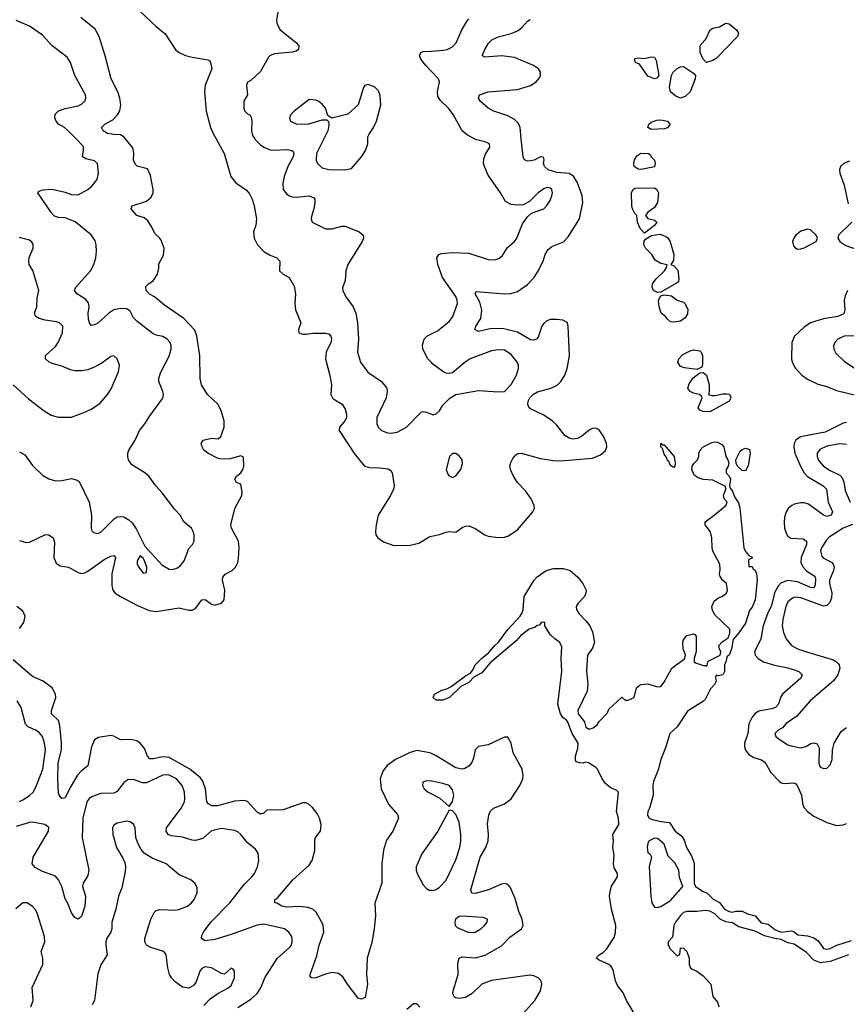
# Model space of a CAD drawing. Header units: inches. Extents: x 1839270 to 1929235, y 762242 to 910350.
# Tile 190 of 256: x 1887471 to 1892549, y 834687 to 840732. Entities that reach past the tile are written whole.
import ezdxf

# ---------------------------------------------------------------- set-up
doc = ezdxf.new("R2010")
doc.units = ezdxf.units.IN
doc.header["$MEASUREMENT"] = 0
for name, color, linetype in [('B8883', 7, 'Continuous'), ('B8884', 7, 'Continuous'), ('B8893', 7, 'Continuous'), ('B8894', 7, 'Continuous')]:
    doc.layers.add(name, color=color, linetype=linetype)

msp = doc.modelspace()

# ---------------------------------------------------------------- linework, layer by layer
at = {"layer": 'B8883', "color": 5}
for points, elevation in [([(1887470, 838078.7), (1887501.4, 838061.4), (1887550, 837994.9), (1887610, 837936.4), (1887650, 837912.2), (1887690, 837901.1), (1887730, 837902), (1887790, 837914.6), (1887824.5, 837904.5), (1887835.9, 837895.9), (1887897.6, 837770), (1887911.3, 837690), (1887909.2, 837609.2), (1887914.3, 837594.3), (1887923.7, 837583.7), (1887950, 837577.4), (1887970, 837584.9), (1888052, 837668), (1888070, 837679.1), (1888090, 837682.4), (1888110, 837679), (1888141.3, 837661.3), (1888162, 837642), (1888185.9, 837605.9), (1888239.6, 837499.6), (1888344.7, 837384.7), (1888390, 837357.6), (1888410, 837356), (1888436, 837364), (1888459.2, 837380.8), (1888481.3, 837410), (1888510, 837484.9), (1888532.3, 837510), (1888542.9, 837530), (1888542.4, 837570), (1888536.9, 837590), (1888525.6, 837610), (1888479.6, 837650), (1888456.2, 837690), (1888424.1, 837724.1), (1888346.9, 837826.9), (1888306.6, 837870), (1888263.7, 837930), (1888239.3, 837950), (1888159.8, 837999.8), (1888138.7, 838030), (1888134.7, 838050), (1888134.7, 838070), (1888142, 838090), (1888179.8, 838150), (1888207.1, 838210), (1888240.4, 838250), (1888266.2, 838293.8), (1888351.1, 838408.9), (1888354.3, 838430), (1888351.1, 838450), (1888325.1, 838510), (1888325.1, 838530), (1888335.8, 838564.2), (1888390, 838666), (1888401.3, 838710), (1888402.4, 838730), (1888395.1, 838750), (1888377.6, 838770), (1888350, 838787.8), (1888310, 838794.5), (1888290, 838804), (1888190, 838880.3), (1888170, 838902), (1888150, 838942.3), (1888130, 838957.3), (1888090, 838958.6), (1888050, 838949.8), (1888019, 838930), (1887950, 838869.8), (1887930, 838858), (1887910, 838855.1), (1887899.1, 838870), (1887892.5, 838892.5), (1887891.3, 838930), (1887897, 838970), (1887893.5, 838993.5), (1887875.8, 839015.8), (1887822, 839050), (1887808, 839070), (1887815.6, 839090), (1887905, 839190), (1887926.1, 839230), (1887938.8, 839270), (1887943.4, 839310), (1887941.5, 839350), (1887934.8, 839374.8), (1887910.3, 839410.3), (1887810.6, 839490.6), (1887750, 839514.9), (1887710, 839518.1), (1887685.2, 839525.2), (1887665.9, 839545.9), (1887583, 839670), (1887590, 839679.3), (1887610, 839687.2), (1887670, 839691), (1887750, 839673), (1887790, 839658.5), (1887830, 839657.8), (1887890, 839690.2), (1887913.5, 839710), (1887946, 839750), (1887954.8, 839790), (1887947.8, 839850), (1887930, 839866.3), (1887877.8, 839877.8), (1887856.2, 839890), (1887862.4, 839930), (1887862.7, 839950), (1887857.9, 839957.9), (1887817, 840000)], 540), ([(1887470, 837534), (1887510, 837521.8), (1887530, 837524.1), (1887630, 837571.7), (1887650.7, 837570), (1887677.1, 837550), (1887685.1, 837525.1), (1887679.5, 837430), (1887695.6, 837395.6), (1887718.9, 837378.9), (1887770, 837370.2), (1887830, 837338.5), (1887850, 837332.6), (1887870, 837336.2), (1887890, 837345.8), (1887990, 837418), (1888030, 837438.5), (1888050, 837442.6), (1888059.6, 837430), (1888037.2, 837330), (1888037.2, 837257.2), (1888042.2, 837230), (1888058.2, 837210), (1888090.2, 837190), (1888190, 837136.8), (1888265.4, 837105.4), (1888310, 837099.1), (1888450, 837121.7), (1888510, 837106.5), (1888530, 837106), (1888550, 837116.5), (1888590, 837169.1), (1888610, 837172.8), (1888650, 837142.7), (1888670, 837137.4), (1888710.9, 837149.1), (1888727, 837170), (1888732.1, 837230), (1888716.1, 837290), (1888718, 837310), (1888733, 837327), (1888776.3, 837350), (1888796.9, 837370), (1888810, 837398.8), (1888815.6, 837424.4), (1888819.8, 837490), (1888814.4, 837530), (1888771.2, 837610), (1888767.1, 837630), (1888792.4, 837730), (1888835.1, 837810), (1888838, 837830), (1888830, 837881.2), (1888802, 837890), (1888792.7, 837910), (1888803.7, 837930), (1888829.7, 837950.3), (1888841.6, 837970), (1888847.6, 837990), (1888846.3, 838046.3), (1888830, 838053.6), (1888763.6, 838036.4), (1888710, 838033.8), (1888690, 838038.8), (1888626.3, 838070), (1888602.6, 838090), (1888591.2, 838110), (1888585.1, 838130), (1888598, 838150), (1888650, 838162.7), (1888690, 838158.4), (1888706.2, 838173.8), (1888727.1, 838230), (1888727.8, 838270), (1888709.5, 838330), (1888689.6, 838369.6), (1888624.2, 838430), (1888588.2, 838490), (1888579.7, 838530), (1888578.4, 838670), (1888559.5, 838790), (1888546.5, 838826.5), (1888478.5, 838898.5), (1888359.8, 838979.8), (1888299.8, 839030), (1888267.7, 839047.7), (1888248.3, 839070), (1888246.6, 839093.4), (1888262, 839110), (1888290.4, 839129.6), (1888317.8, 839170), (1888326.2, 839206.2), (1888326, 839234), (1888354, 839286), (1888357.4, 839330), (1888339.3, 839379.3), (1888330, 839393.6), (1888300.4, 839420.4), (1888281.5, 839461.5), (1888257.6, 839497.6), (1888235.1, 839515.1), (1888190, 839529.4), (1888155.3, 839570), (1888162, 839590), (1888250, 839617.1), (1888278.4, 839641.6), (1888289.8, 839670), (1888291, 839690), (1888274.9, 839774.9), (1888255.6, 839815.6), (1888192.2, 839832.2), (1888182.2, 839842.2), (1888170.9, 839870), (1888172.3, 839912.3), (1888165.5, 839945.5), (1888121.1, 840000)], 520), ([(1888677.4, 840000), (1888727.7, 839910), (1888768.1, 839770), (1888797.8, 839730), (1888864.7, 839684.7), (1888882.4, 839662.4), (1888898.8, 839630), (1888912.1, 839590), (1888924.8, 839510), (1888920.6, 839470), (1888908.2, 839430), (1888911.2, 839390), (1888932.2, 839350), (1888970, 839309.1), (1889010, 839286), (1889050.3, 839270), (1889068.9, 839250), (1889067.6, 839190), (1889090, 839170.3), (1889126.8, 839150), (1889156.5, 839096.5), (1889166.2, 839050), (1889162, 838990), (1889165.2, 838950), (1889197.1, 838870), (1889184, 838830), (1889186.5, 838810), (1889210, 838802.2), (1889230, 838801.6), (1889272.1, 838807.9), (1889350, 838807.6), (1889370, 838803.6), (1889382.8, 838790), (1889385.5, 838770), (1889381.5, 838750), (1889354.2, 838690), (1889349.1, 838650), (1889378.4, 838538.4), (1889385.7, 838490), (1889383.1, 838430), (1889392.7, 838410), (1889401.8, 838401.8), (1889451.4, 838371.4), (1889470, 838340.4), (1889478.6, 838310), (1889478, 838290), (1889470, 838271.3), (1889434.6, 838230), (1889432.6, 838210), (1889527, 838067), (1889590, 837991.5), (1889621.7, 837981.7), (1889680.5, 837980.5), (1889733.7, 837973.7), (1889750, 837964.4), (1889759, 837950), (1889771.8, 837870), (1889767.2, 837850), (1889748.1, 837810), (1889673.4, 837690), (1889660.2, 837630), (1889656.9, 837590), (1889659.6, 837570), (1889670.3, 837550), (1889706.2, 837526.2), (1889770, 837503.8), (1889870, 837505.5), (1889922, 837518), (1889990, 837558.6), (1890000, 837560.7)], 520), ([(1888915.3, 840000), (1888917.1, 839997.1), (1888950, 839964.9), (1888970, 839949), (1889010, 839933), (1889030.2, 839930.2), (1889114.9, 839934.9), (1889142, 839930), (1889150, 839923), (1889154.5, 839910), (1889150.1, 839890), (1889117.5, 839830), (1889095.9, 839770), (1889087, 839727), (1889089.3, 839690), (1889110, 839664), (1889130, 839649.2), (1889144.8, 839644.8), (1889170, 839643), (1889250, 839650.2), (1889278.2, 839638.2), (1889284.9, 839630), (1889284.9, 839610), (1889278.9, 839570), (1889263.4, 839523.4), (1889261.6, 839510), (1889268, 839490), (1889350, 839447.4), (1889390, 839447.9), (1889450, 839463.6), (1889470, 839464.6), (1889556, 839430), (1889580.7, 839410), (1889583, 839390), (1889574.4, 839370), (1889486.4, 839230), (1889474.9, 839190), (1889470.7, 839130), (1889454.8, 839085.2), (1889456.3, 839070), (1889473.7, 839030), (1889519.6, 838970), (1889535.9, 838930), (1889546.8, 838870), (1889552.7, 838770), (1889545.2, 838690), (1889564.9, 838630), (1889610, 838567.4), (1889693, 838510), (1889726.4, 838470), (1889728.5, 838450), (1889721.3, 838410), (1889665.5, 838290), (1889665.2, 838250), (1889673.7, 838230), (1889693, 838210), (1889730, 838195.2), (1889750, 838192.7), (1889790, 838198.9), (1889847, 838230), (1889938, 838322), (1889950, 838326), (1889970, 838322.8), (1890000, 838310.8)], 540), ([(1889338.4, 840000), (1889294, 839910), (1889291.8, 839870), (1889300.6, 839850), (1889330, 839823.2), (1889370, 839812.1), (1889469.8, 839810.2), (1889510, 839818.7), (1889571.1, 839890), (1889596.3, 839930), (1889609.6, 839970), (1889609.9, 840000)], 560), ([(1887430, 838490.3), (1887524.1, 838404.1), (1887621.6, 838330), (1887664.3, 838304.3), (1887707.6, 838292.4), (1887790, 838292.7), (1887875.9, 838324.1), (1887910, 838340.5), (1887963.6, 838376.4), (1888011.1, 838430), (1888033.5, 838466.5), (1888077.3, 838570), (1888083, 838610), (1888070, 838649), (1888050, 838669.3), (1888030, 838664.5), (1887975.8, 838624.2), (1887924.3, 838595.7), (1887890, 838582.8), (1887850, 838575.7), (1887810, 838575.4), (1887782, 838582), (1887730, 838604), (1887670, 838620.3), (1887651.5, 838630), (1887629.7, 838650), (1887629.7, 838670), (1887690, 838724.7), (1887707.6, 838750), (1887734, 838810), (1887735.1, 838850), (1887714.5, 838870), (1887696.8, 838876.8), (1887626.3, 838886.3), (1887590, 838896.8), (1887569.6, 838910), (1887563.5, 838923.5), (1887561.7, 838930), (1887576.1, 838970), (1887578, 839022), (1887588.8, 839070), (1887552.2, 839192.2), (1887529.8, 839230), (1887526, 839250), (1887528.7, 839271.3), (1887553.5, 839330), (1887553.2, 839353.2), (1887545.6, 839365.6), (1887530, 839377.6), (1887470, 839394.3)], 560), ([(1890000, 838627), (1889977.4, 838650), (1889947.9, 838710), (1889946.1, 838733.9), (1889956, 838770), (1889971.6, 838790), (1890000, 838803.8)], 540), ([(1887470, 836993.1), (1887496.4, 837030), (1887503.5, 837070), (1887490, 837100.9), (1887452.7, 837130)], 520), ([(1890000, 836225.8), (1889990, 836230.5), (1889910, 836244.4), (1889870, 836232.7), (1889780.3, 836190), (1889727.9, 836152.1), (1889701.1, 836118.9), (1889685.8, 836070), (1889690.8, 836010), (1889735.7, 835915.7), (1889792, 835852), (1889797.3, 835830), (1889763.6, 835750), (1889724.9, 835695.1), (1889706.1, 835633.9), (1889696.1, 835550), (1889694.7, 835430), (1889652.8, 835307.2), (1889657.3, 835230), (1889648.6, 835150), (1889633.7, 835066.3), (1889606.4, 834970), (1889600.7, 834870), (1889607.7, 834810), (1889592.7, 834727.3), (1889570, 834717.2), (1889550, 834725.2), (1889485.1, 834810), (1889455.8, 834855.8), (1889430, 834875.8), (1889390, 834882), (1889350, 834872.4), (1889289.6, 834849.6), (1889267, 834847), (1889254.6, 834854.6), (1889255.1, 834870), (1889295.9, 834984.1), (1889310.8, 835050), (1889339.8, 835130), (1889334.4, 835174.4), (1889292.5, 835252.5), (1889271.3, 835271.3), (1889241.5, 835281.5), (1889190, 835286.6), (1889110, 835282.6), (1889080.9, 835290), (1889050, 835307.8), (1889038, 835310), (1889039, 835330), (1889057.4, 835342.6), (1889149.2, 835450.8), (1889250, 835540.2), (1889267.7, 835570), (1889283.4, 835630), (1889283.2, 835696.8), (1889288.7, 835711.3), (1889319.3, 835750), (1889322.5, 835790), (1889312, 835830), (1889297.5, 835857.5), (1889270, 835895.6), (1889250, 835913.3), (1889230, 835923), (1889210, 835923.5), (1889090, 835880.9), (1888990, 835878.3), (1888970, 835859.5), (1888950, 835854), (1888930, 835865.8), (1888870, 835930.8), (1888850, 835938.7), (1888790, 835934.6), (1888685.3, 835905.3), (1888650, 835904.7), (1888630, 835917), (1888621.3, 835930), (1888612.7, 836010), (1888596.5, 836056.5), (1888578.8, 836078.8), (1888515.3, 836130), (1888390, 836202.5), (1888350, 836206.5), (1888290, 836193.3), (1888270, 836194.8), (1888255.6, 836210), (1888237.5, 836257.5), (1888210, 836289.6), (1888190, 836305.1), (1888153.1, 836313.1), (1888090, 836309.8), (1888050, 836332.8), (1888030, 836337.8), (1887954.3, 836325.7), (1887929.5, 836310.5), (1887911.7, 836268.3), (1887889.2, 836150.8), (1887850, 836120.3), (1887826.6, 836093.4), (1887781.4, 836018.6), (1887750, 835954), (1887730, 835949.6), (1887713.6, 835970), (1887710, 835982), (1887704.3, 836070), (1887707.9, 836170), (1887727.5, 836250), (1887728.3, 836290), (1887718.1, 836398.1), (1887710, 836429.6), (1887666.6, 836470), (1887665.5, 836490), (1887692.3, 836570), (1887691.1, 836590), (1887671.2, 836630), (1887615.8, 836670), (1887550, 836698.5), (1887430, 836801.4)], 520), ([(1887470, 835932.6), (1887490, 835942.4), (1887531.2, 835968.8), (1887552.8, 835990), (1887570, 836020.3), (1887612.5, 836130), (1887629.9, 836249.9), (1887623.4, 836290), (1887610.4, 836330.4), (1887590, 836355.1), (1887568, 836370), (1887523, 836390), (1887505.8, 836405.8), (1887480.3, 836510), (1887455.1, 836550)], 540), ([(1888810, 834666.9), (1888890, 834717.5), (1888930, 834752.7), (1888952.6, 834787.4), (1888976.2, 834850), (1889051.8, 834968.2), (1889130, 835037.4), (1889140.4, 835050), (1889145.8, 835070), (1889145.6, 835090), (1889139.3, 835110), (1889125.1, 835130), (1889098, 835150), (1888970, 835177.8), (1888930, 835172.9), (1888770, 835114.4), (1888670, 835083.7), (1888610, 835076.3), (1888587.3, 835090), (1888589.6, 835110), (1888599.7, 835130), (1888645.8, 835190), (1888762.4, 835310), (1888850, 835422.6), (1888897.4, 835470), (1888912.8, 835490), (1888931.3, 835530), (1888940.5, 835570), (1888935.1, 835615.1), (1888918.9, 835638.9), (1888870, 835677.6), (1888829.8, 835730), (1888810, 835746), (1888790, 835754.5), (1888710, 835766.8), (1888650, 835752.7), (1888595.3, 835704.7), (1888550, 835692.9), (1888530, 835694.8), (1888470, 835713.7), (1888402, 835722), (1888383.5, 835730), (1888370.8, 835750), (1888373.5, 835770), (1888462.6, 835890), (1888483.2, 835930), (1888486, 835950), (1888483.2, 835990), (1888469.9, 836030), (1888433.6, 836070), (1888390, 836092.8), (1888370, 836096), (1888350, 836092.8), (1888250, 836046.1), (1888226.2, 836046.2), (1888170, 836067.4), (1888134.3, 836065.7), (1888111.2, 836048.8), (1888070, 835992.8), (1888050, 835982.3), (1887970, 835980.3), (1887917.3, 835962.7), (1887898.3, 835950), (1887883.2, 835930), (1887858.6, 835830), (1887853.7, 835710), (1887895.8, 835510), (1887890, 835478), (1887860.3, 835430), (1887857, 835410), (1887874.3, 835350), (1887870.2, 835289.8), (1887850, 835225.2), (1887830, 835209.5), (1887810, 835219.3), (1887790, 835249.2), (1887766.2, 835306.2), (1887750, 835333.2), (1887729.7, 835409.7), (1887710, 835451.8), (1887690, 835473.6), (1887610, 835502.6), (1887566, 835526), (1887548.2, 835548.2), (1887552.6, 835590), (1887647.1, 835750), (1887650, 835771.8), (1887625.2, 835790), (1887550, 835804), (1887530, 835802.4), (1887450, 835779.3)], 540), ([(1890000, 836057.5), (1889970, 836058.7), (1889947.7, 836050), (1889944.9, 836030), (1889954.8, 836010), (1889981, 835990), (1890000, 835979.9)], 540), ([(1888601.1, 834678.9), (1888640.2, 834719.8), (1888687.3, 834752.7), (1888750, 834784.9), (1888770, 834802.4), (1888789.6, 834850), (1888789.5, 834889.5), (1888782, 834902), (1888770, 834909.2), (1888728.5, 834871.5), (1888710, 834874.8), (1888650, 834910.8), (1888610, 834917.1), (1888590, 834907.3), (1888577.5, 834890), (1888554.6, 834825.4), (1888538.7, 834801.3), (1888510, 834786.2), (1888470, 834792.3), (1888425.1, 834825.1), (1888402.8, 834850), (1888391.7, 834870), (1888380.2, 834910), (1888370.5, 834990), (1888361.8, 835001.8), (1888350, 835013.2), (1888276.2, 835036.2), (1888249.8, 835049.8), (1888239.7, 835070), (1888240.4, 835090), (1888275.8, 835210), (1888297, 835250), (1888310, 835261.6), (1888330, 835268.5), (1888430, 835264.9), (1888454, 835270), (1888502.7, 835290), (1888526.6, 835310), (1888542, 835330), (1888560.9, 835370), (1888561.2, 835401.2), (1888549.3, 835429.3), (1888522, 835450), (1888450, 835482), (1888370, 835549.6), (1888283.8, 835583.8), (1888235.2, 835615.2), (1888216.9, 835636.9), (1888195.8, 835675.8), (1888184.8, 835710), (1888180.4, 835770), (1888170, 835793.6), (1888150, 835806.3), (1888130, 835810.9), (1888070, 835799.7), (1888050, 835786.6), (1888041.1, 835770), (1888043.6, 835730), (1888065.2, 835650), (1888104.7, 835584.7), (1888116.7, 835556.7), (1888120.3, 835530), (1888117.8, 835502.2), (1888098.2, 835401.8), (1888077.7, 835350), (1888061.1, 835270), (1888036.2, 835190), (1888036.2, 835150), (1888031.3, 835130), (1888007.1, 835092.9), (1888001, 835070), (1887999.3, 835050), (1888007.6, 834990), (1887970, 834929.6), (1887950, 834872.7), (1887930.2, 834710), (1887916.5, 834683.5)], 560), ([(1890000, 835693.9), (1889941.5, 835610), (1889907, 835530), (1889906, 835510), (1889911.8, 835490), (1889950, 835419.3), (1889970, 835397.1), (1889987.4, 835387.4), (1890000, 835386.6)], 540), ([(1887539.6, 834670), (1887553.6, 834710), (1887548.4, 834790), (1887612.8, 834930), (1887612.8, 834970), (1887602.7, 835010), (1887626, 835070), (1887622.7, 835102.7), (1887580, 835240), (1887570, 835263.7), (1887550, 835286.6), (1887517.2, 835310), (1887490, 835309.6), (1887447.4, 835272.6)], 560), ([(1889930, 834668.7), (1889910, 834688.7), (1889890, 834688.7), (1889850, 834655.3)], 540)]:
    msp.add_lwpolyline(points, dxfattribs=dict(at, elevation=elevation))
at = {"layer": 'B8883', "color": 5, "elevation": 540}
msp.add_lwpolyline([(1888210, 837441.2), (1888193.4, 837410), (1888193.4, 837390), (1888202, 837370), (1888230, 837334.8), (1888250, 837338), (1888251.1, 837370), (1888236.9, 837410), (1888230, 837425.2)], close=True, dxfattribs=at)
at = {"layer": 'B8884', "color": 5}
for points, elevation in [([(1888207.5, 840787.5), (1888308.8, 840690), (1888365.1, 840645.1), (1888430, 840546), (1888450, 840530.3), (1888490, 840513.1), (1888530, 840502), (1888626, 840486), (1888638.8, 840478.8), (1888644, 840470), (1888651.6, 840430), (1888610.2, 840330), (1888605.2, 840290), (1888616.5, 840170), (1888643.9, 840070), (1888660.7, 840030), (1888677.4, 840000)], 520), ([(1889058.6, 840790), (1889048.5, 840730), (1889050, 840708), (1889070.2, 840670), (1889172.4, 840590), (1889185.5, 840570), (1889184.6, 840550), (1889170, 840538.7), (1889146.6, 840533.4), (1889036.8, 840523.2), (1889010, 840512.4), (1888998.4, 840501.6), (1888950, 840414), (1888890, 840359), (1888870, 840348), (1888864, 840330), (1888870.4, 840270), (1888847.8, 840232.2), (1888847, 840187), (1888854, 840170), (1888870, 840154), (1888886.4, 840146.4), (1888893.2, 840133.2), (1888898, 840110), (1888894.7, 840050), (1888901.8, 840021.8), (1888915.3, 840000)], 540), ([(1887817, 840000), (1887768.6, 840050), (1887745.7, 840070), (1887710, 840091.6), (1887695, 840110), (1887687.2, 840130), (1887688.5, 840151.5), (1887710, 840171.9), (1887750, 840187.8), (1887830, 840204.2), (1887850, 840212.7), (1887870, 840231), (1887877.6, 840250), (1887875.1, 840270), (1887808.9, 840388.9), (1887783.1, 840470), (1887762.6, 840502.6), (1887670, 840572), (1887610, 840637.6), (1887530, 840691.6), (1887450, 840728.2)], 540), ([(1888121.1, 840000), (1888110, 840013.6), (1888090, 840026), (1888050, 840026.8), (1888010, 840034.4), (1887982.7, 840050), (1887974, 840070), (1887981.4, 840078.6), (1887993.6, 840090), (1888042.5, 840117.5), (1888072.4, 840147.6), (1888086.8, 840173.2), (1888091.7, 840210), (1888085.9, 840250), (1888073.6, 840290), (1888031.9, 840370), (1887996.2, 840510), (1887959.5, 840630), (1887933.6, 840673.6), (1887845.6, 840745.6)], 520), ([(1890000, 840414.7), (1889965.6, 840450), (1889935.4, 840490), (1889927.8, 840510), (1889935.1, 840530), (1889950, 840536.5), (1890000, 840539.8)], 540), ([(1889609.9, 840000), (1889610, 840012), (1889617.2, 840030), (1889645.2, 840070), (1889662.7, 840110), (1889689.2, 840210), (1889685.2, 840265.2), (1889674.8, 840294.8), (1889650, 840319), (1889610, 840334), (1889591.1, 840328.9), (1889583.5, 840316.5), (1889551.3, 840210), (1889487.3, 840152.7), (1889388.4, 840128.4), (1889364.7, 840144.7), (1889349.2, 840190), (1889330, 840213.2), (1889309.5, 840229.5), (1889290, 840237.2), (1889250, 840242.7), (1889157.1, 840170), (1889137.1, 840150), (1889128.5, 840130), (1889134, 840110), (1889174, 840090), (1889247.3, 840092.7), (1889330, 840117.3), (1889356.9, 840116.9), (1889367.1, 840107.1), (1889370.8, 840090.8), (1889368.5, 840070), (1889363.1, 840050), (1889338.4, 840000)], 560)]:
    msp.add_lwpolyline(points, dxfattribs=dict(at, elevation=elevation))
at = {"layer": 'B8893', "color": 5}
for points, elevation in [([(1890000, 838803.8), (1890037.9, 838822.1), (1890110, 838879), (1890131.7, 838910), (1890159.9, 838990), (1890158.9, 839010), (1890150, 839033.3), (1890069.3, 839150), (1890039.1, 839230), (1890033.6, 839270), (1890046.6, 839290), (1890062.8, 839297.2), (1890130, 839303.1), (1890230, 839298), (1890350, 839260.2), (1890390, 839257.7), (1890414.8, 839265.2), (1890436.4, 839283.6), (1890467.5, 839332.5), (1890510.9, 839370), (1890525.3, 839390), (1890560.7, 839479.3), (1890590, 839522), (1890615.6, 839544.4), (1890690, 839570.5), (1890710, 839590.6), (1890730, 839622.8), (1890739.7, 839650), (1890743.6, 839670), (1890739.5, 839690), (1890730, 839698.4), (1890710, 839701.6), (1890690, 839694.7), (1890657.1, 839670), (1890603.1, 839616.9), (1890563.7, 839596.3), (1890526.4, 839593.6), (1890490, 839597.6), (1890456, 839616), (1890424.8, 839670), (1890350, 839776.9), (1890325.6, 839830), (1890320.9, 839850), (1890322, 839878), (1890333.1, 839906.9), (1890359.3, 839950), (1890357.2, 839970), (1890330, 839982.7), (1890270, 839997.4), (1890265.1, 840000)], 540), ([(1890000, 837560.7), (1890050, 837571.3), (1890090, 837585.8), (1890110, 837588.9), (1890150, 837584.9), (1890190, 837614), (1890210, 837622.6), (1890230, 837623.6), (1890270, 837608), (1890328.4, 837570), (1890350, 837562), (1890413.5, 837553.5), (1890450, 837554.4), (1890470, 837560.2), (1890530, 837600.2), (1890623.5, 837710), (1890633.3, 837730), (1890631.8, 837750), (1890612.8, 837790), (1890579, 837839), (1890530, 837891.5), (1890505.1, 837930), (1890486.3, 837970), (1890482.9, 837990), (1890487.3, 838012.7), (1890501.2, 838038.8), (1890519.5, 838060.5), (1890531.9, 838068.1), (1890552, 838070), (1890670, 838038.8), (1890750, 838024.9), (1890796.2, 838023.8), (1890990, 838039.2), (1891039.3, 838060.7), (1891070, 838088), (1891078, 838110), (1891076.9, 838130), (1891059.8, 838170), (1891030, 838214.7), (1891010, 838223.5), (1890990, 838222), (1890970, 838212.6), (1890924.8, 838175.2), (1890898.7, 838161.3), (1890870, 838156.8), (1890850, 838160.2), (1890819.8, 838179.8), (1890770, 838243.5), (1890742.2, 838270), (1890690, 838305), (1890610, 838342.2), (1890600.4, 838350), (1890591.7, 838370), (1890595.7, 838390), (1890606, 838410), (1890627.7, 838432.3), (1890652.6, 838447.4), (1890733.6, 838470), (1890772, 838488), (1890795.3, 838510), (1890819.3, 838550), (1890834.6, 838590), (1890847.7, 838667.7), (1890839.7, 838850), (1890833.5, 838873.5), (1890807.2, 838887.2), (1890771.5, 838891.5), (1890730, 838891.3), (1890710, 838883.5), (1890690, 838867.3), (1890679, 838850), (1890656.6, 838783.4), (1890648, 838772), (1890630, 838763.5), (1890610, 838766.3), (1890530, 838813.7), (1890445.5, 838834.5), (1890370, 838837.1), (1890290, 838816.9), (1890266.9, 838830), (1890273, 838850), (1890303.3, 838896.7), (1890310.6, 838949.4), (1890297, 838997), (1890269.8, 839050), (1890276, 839064), (1890450, 839048.5), (1890488.5, 839051.5), (1890530, 839063.5), (1890590, 839106.7), (1890630.9, 839150), (1890654.4, 839185.6), (1890686, 839250), (1890698.7, 839290), (1890718.1, 839321.9), (1890740.6, 839339.4), (1890810.9, 839369.1), (1890841, 839399), (1890910.5, 839509.5), (1890929.7, 839610), (1890927.4, 839650), (1890921.2, 839670), (1890895, 839735), (1890872.4, 839772.4), (1890847.3, 839787.3), (1890770, 839794.5), (1890718.2, 839810), (1890695.3, 839830), (1890689.5, 839850.5), (1890692.1, 839872.1), (1890688.7, 839888.7), (1890670, 839889.2), (1890631, 839870), (1890610, 839865.4), (1890590, 839864.2), (1890571.3, 839871.3), (1890564, 839890), (1890552.6, 840000)], 520), ([(1892570, 839864.4), (1892534.8, 839850), (1892513.4, 839830), (1892508, 839810), (1892510.4, 839790), (1892535.5, 839715.5), (1892561, 839601)], 520), ([(1892582.6, 839490), (1892500.5, 839410), (1892496.3, 839390), (1892510.6, 839370), (1892545.8, 839345.8), (1892644.9, 839310)], 520), ([(1892557, 839070), (1892542.3, 839037.7), (1892535.8, 839010), (1892540.7, 838950), (1892533.8, 838926.2), (1892496.3, 838910), (1892410, 838896.1), (1892329.6, 838870.4), (1892290, 838844.8), (1892231.3, 838790), (1892215.2, 838750), (1892212.3, 838650), (1892216.1, 838630), (1892235.6, 838595.6), (1892276, 838550), (1892310, 838524.7), (1892374.1, 838494.1), (1892430, 838479.8), (1892490, 838456.3), (1892607.6, 838427.6)], 520), ([(1892610, 838791.7), (1892536, 838790), (1892497.1, 838770), (1892478.4, 838750), (1892470.4, 838730), (1892472.4, 838710), (1892484.4, 838684.4), (1892535.9, 838635.9), (1892694.6, 838530)], 540), ([(1890000, 838310.8), (1890010, 838306.8), (1890030, 838311.3), (1890049.3, 838330.7), (1890070, 838364.7), (1890112.5, 838407.5), (1890149.4, 838430.6), (1890290, 838456.3), (1890410, 838447.6), (1890450, 838450.3), (1890490, 838492), (1890523.5, 838550), (1890536, 838590), (1890535.1, 838610), (1890527.3, 838630), (1890490, 838676.8), (1890450, 838702.5), (1890410, 838705), (1890370, 838698), (1890239.1, 838650), (1890208.2, 838630), (1890130, 838564), (1890110, 838559.3), (1890090, 838560.9), (1890070, 838571.6), (1890010, 838616.8), (1890000, 838627)], 540), ([(1892550, 838258), (1892530, 838255.5), (1892419.6, 838200.4), (1892267.9, 838170), (1892239, 838150), (1892229, 838130), (1892226, 838110), (1892233.4, 838070), (1892267.8, 837990), (1892290.7, 837950), (1892310, 837926.7), (1892407.2, 837870), (1892428.6, 837850), (1892438.6, 837770), (1892464.4, 837710), (1892455.6, 837690), (1892430, 837682.2), (1892410, 837689.2), (1892317.5, 837757.5), (1892290, 837765.4), (1892270, 837765.8), (1892230, 837757.8), (1892213.7, 837750), (1892191.9, 837730), (1892179.9, 837710), (1892170, 837678), (1892167.3, 837647.3), (1892169.7, 837610), (1892179.2, 837579.2), (1892190, 837560.1), (1892208.1, 837548.1), (1892284.1, 837544.1), (1892304.4, 837530), (1892305.4, 837510), (1892271.1, 837430), (1892270, 837398), (1892284.4, 837370), (1892306.3, 837346.3), (1892356, 837316), (1892359.9, 837299.9), (1892358.8, 837261.2), (1892350, 837243.9), (1892330, 837245.4), (1892250, 837280.1), (1892190, 837287.8), (1892150, 837273.8), (1892130, 837253.3), (1892110, 837217.9), (1892086.9, 837130), (1892067.2, 837090), (1892037.9, 837010), (1892024.1, 836930), (1891984.5, 836850), (1891989.2, 836830), (1892007.6, 836810), (1892041.3, 836790), (1892107.9, 836767.9), (1892190, 836753.3), (1892222.7, 836742.7), (1892257.6, 836730), (1892278, 836710), (1892270.2, 836690), (1892158.2, 836590), (1892145.7, 836570), (1892131.8, 836530), (1892113.4, 836510), (1892090, 836500.7), (1892012.6, 836487.4), (1891990, 836471.4), (1891971.6, 836450), (1891950.5, 836409.5), (1891944.6, 836350), (1891924.8, 836290), (1891923.1, 836270), (1891930, 836246.8), (1891950, 836220.5), (1891982.2, 836202.2), (1892028.1, 836188.1), (1892050, 836171.4), (1892086.4, 836110), (1892136.1, 836056.1), (1892150, 836047.2), (1892170, 836042.3), (1892227.1, 836047.1), (1892239.3, 836039.3), (1892250, 836025.3), (1892273.8, 835970), (1892282.8, 835910), (1892292.6, 835890), (1892310.2, 835870), (1892350, 835841.9), (1892430, 835801.9), (1892490, 835784.4), (1892530, 835788.4), (1892550, 835797)], 520), ([(1891248.7, 834628.7), (1891199.3, 834710), (1891177.5, 834757.5), (1891142.6, 834802.6), (1891132.1, 834830), (1891118, 834898), (1891102, 834922), (1891090.7, 834930.7), (1891030, 834957.2), (1891012.6, 834970), (1891031.1, 834990), (1891055.7, 835004.3), (1891075.6, 835024.4), (1891123.5, 835096.5), (1891131.7, 835128.3), (1891133.3, 835170), (1891106.5, 835270), (1891094, 835350), (1891099.8, 835390), (1891107.7, 835412.3), (1891144.5, 835470), (1891142.9, 835490), (1891124, 835524), (1891118.5, 835550), (1891123.3, 835603.3), (1891115.6, 835650), (1891118.4, 835690), (1891114, 835730), (1891152, 835790), (1891149.5, 835829.5), (1891136.9, 835870), (1891149.3, 835989.3), (1891139.5, 835999.5), (1891097.7, 836017.7), (1891070, 836042.7), (1891049.3, 836070), (1891021.2, 836130), (1891010, 836141.2), (1890966, 836170), (1890946.8, 836173.2), (1890932, 836168), (1890910, 836168.7), (1890890, 836175.3), (1890885.6, 836185.6), (1890885.6, 836210), (1890900.1, 836259.9), (1890901.8, 836290), (1890864.3, 836350), (1890838.5, 836418.5), (1890830, 836431.2), (1890807.6, 836447.6), (1890793, 836470), (1890778, 836530), (1890801.7, 836730), (1890798.4, 836810), (1890802, 836882), (1890790, 836908.7), (1890758, 836930), (1890730, 836958), (1890698, 837010), (1890698, 837030), (1890690, 837033.2), (1890674, 837030), (1890664.5, 837015.5), (1890650, 837011.8), (1890638.3, 837001.7), (1890600.5, 836990), (1890550, 836950.8), (1890521.3, 836918.7), (1890359.2, 836780.8), (1890310, 836722.5), (1890263, 836697), (1890230, 836662.6), (1890181.1, 836638.9), (1890112.2, 836570), (1890070, 836553.1), (1890030, 836554), (1890012, 836570), (1890019.6, 836590), (1890064.7, 836615.3), (1890095.9, 836624.1), (1890122.2, 836637.8), (1890210, 836704.2), (1890240.5, 836719.5), (1890257.6, 836742.4), (1890270, 836770.2), (1890308.9, 836810), (1890353.7, 836846.3), (1890389.4, 836890.6), (1890411.7, 836910), (1890470, 836987.9), (1890544.7, 837070), (1890558, 837090), (1890563.7, 837110), (1890569.6, 837190), (1890631.5, 837290), (1890650, 837311.6), (1890705.6, 837350), (1890750, 837362.2), (1890810, 837361.8), (1890852.4, 837350), (1890899.7, 837310), (1890931.1, 837270), (1890951, 837230), (1890949.1, 837210), (1890940.7, 837190), (1890902, 837150), (1890890.2, 837130), (1890891.5, 837110), (1890906.7, 837086.7), (1890950, 837041.7), (1890973.7, 837010), (1890990, 836972.7), (1891001.4, 836910), (1890990, 836873.5), (1890959.5, 836830), (1890953.3, 836733.3), (1890962.3, 836650), (1890956.9, 836610), (1890899.7, 836490), (1890902, 836470), (1890941.4, 836421.4), (1890950, 836388.2), (1890970, 836376.3), (1890995.1, 836384.9), (1891018, 836402), (1891030, 836422), (1891083.1, 836476.9), (1891090, 836498), (1891170, 836572), (1891190, 836554), (1891210, 836554), (1891246, 836570), (1891261.2, 836630), (1891276.6, 836643.4), (1891290, 836650.7), (1891330, 836653.4), (1891390, 836636.3), (1891410, 836637.3), (1891430, 836664), (1891478, 836750), (1891557.2, 836810), (1891562, 836830), (1891547.6, 836870), (1891545.6, 836910), (1891550, 836924.7), (1891570, 836951), (1891610, 836961), (1891618, 836958), (1891626, 836946), (1891627.5, 836852.5), (1891614.8, 836810), (1891614.8, 836790), (1891623.7, 836783.7), (1891672.7, 836767.3), (1891687.3, 836767.3), (1891690, 836762), (1891694.6, 836765.4), (1891698, 836790), (1891704.7, 836795.3), (1891775.3, 836830), (1891779.3, 836850), (1891769.5, 836869.5), (1891766, 836890), (1891787, 836913), (1891824, 836936), (1891833.6, 836966.4), (1891833.2, 836990), (1891739.4, 837079.4), (1891726.7, 837106.7), (1891723.5, 837130), (1891737.8, 837162.2), (1891760, 837180), (1891787.9, 837192.1), (1891813.2, 837210), (1891819.3, 837230), (1891813.2, 837270), (1891789.3, 837290), (1891773.8, 837313.8), (1891769.4, 837330), (1891774.8, 837354.8), (1891772.7, 837390), (1891729.7, 837469.7), (1891724.2, 837490), (1891723.7, 837550), (1891719.3, 837570), (1891712.3, 837590), (1891681.2, 837630), (1891681.2, 837650), (1891737.2, 837690), (1891808.7, 837750), (1891818, 837770), (1891798, 837790), (1891795.3, 837810), (1891808.7, 837850), (1891808, 837868), (1891790, 837873.2), (1891730, 837905.2), (1891670.5, 837909.5), (1891638.2, 837918.2), (1891615.6, 837935.6), (1891599.5, 837970), (1891602.7, 837990), (1891612.1, 838007.9), (1891636, 838030), (1891643.7, 838050), (1891642.9, 838070), (1891651.1, 838088.9), (1891670.9, 838109.1), (1891723.9, 838136.1), (1891740.6, 838139.4), (1891757.7, 838137.7), (1891784, 838124), (1891797.3, 838110), (1891809.2, 838050), (1891822.3, 838030), (1891828.5, 838010), (1891823.8, 837990), (1891810.6, 837970), (1891810.6, 837950.6), (1891830.3, 837930.3), (1891837.1, 837910), (1891830.8, 837870), (1891834.8, 837854.8), (1891850, 837838), (1891862.8, 837802.8), (1891886.4, 837766.4), (1891895.8, 837735.8), (1891920.3, 837490), (1891930, 837466), (1891950, 837442), (1891972, 837432), (1891970, 837426), (1891950, 837418), (1891947.5, 837412.5), (1891950, 837374), (1891970, 837374), (1891978, 837358), (1891990, 837351.3), (1891997.3, 837330), (1892000.7, 837290), (1891990.2, 837170.2), (1891970, 837125.1), (1891955, 837105), (1891930, 837026), (1891890, 836966.6), (1891853.7, 836926.3), (1891844.5, 836870), (1891830, 836831.3), (1891818, 836822), (1891812.3, 836807.7), (1891810, 836789.3), (1891801.1, 836770), (1891800.3, 836730), (1891790.4, 836710), (1891764.1, 836704.1), (1891750, 836708), (1891745.2, 836694.8), (1891749.1, 836670), (1891739.3, 836650), (1891715.6, 836624.4), (1891681.2, 836558.8), (1891671.9, 836548.1), (1891573, 836487), (1891510, 836390.8), (1891465.7, 836350), (1891437.9, 836262.1), (1891409.2, 836190), (1891394.1, 836125.9), (1891365.2, 836054.8), (1891360.2, 836030), (1891362, 835970), (1891340.3, 835890), (1891330.4, 835870), (1891327.3, 835847.3), (1891337.3, 835830), (1891350, 835824.2), (1891410, 835809.1), (1891463.1, 835803.1), (1891498.4, 835750), (1891539.6, 835719.6), (1891553.7, 835693.7), (1891568.4, 835650), (1891598.6, 835598.6), (1891613.7, 835553.7), (1891615.3, 835430), (1891623.8, 835410), (1891670, 835378.8), (1891692, 835370), (1891731.6, 835331.6), (1891770, 835311.3), (1891802, 835270), (1891830, 835256), (1891850, 835251.3), (1891870, 835258.8), (1891910, 835258), (1891942, 835242), (1891990.2, 835230.2), (1892026.7, 835186.7), (1892070, 835177.6), (1892110, 835146.7), (1892150, 835130.4), (1892210, 835138), (1892230, 835131.4), (1892252.5, 835112.5), (1892310, 835106.8), (1892350, 835094.3), (1892376, 835076), (1892410, 835030.2), (1892430, 835024.9), (1892450, 835028.8), (1892491.3, 835050), (1892581.6, 835078.4)], 480), ([(1892550, 838123.7), (1892510, 838127.6), (1892430, 838113), (1892386.5, 838093.5), (1892369.4, 838070.6), (1892369.4, 838050), (1892376.8, 838030), (1892409.3, 837990), (1892450, 837964.1), (1892510, 837935.5), (1892522.7, 837922.7), (1892534.5, 837894.5), (1892541.9, 837841.9), (1892573, 837770)], 540), ([(1892586.9, 837633.1), (1892530, 837609.2), (1892444.9, 837555.1), (1892424.8, 837535.2), (1892396.8, 837490), (1892391.8, 837470), (1892398.9, 837438.9), (1892408.1, 837428.1), (1892459.7, 837399.7), (1892468.9, 837390), (1892473.9, 837370), (1892470.6, 837350), (1892446, 837290), (1892445.1, 837270), (1892460.3, 837210), (1892458.4, 837181.6), (1892447.3, 837152.7), (1892430, 837134.5), (1892410, 837130.4), (1892270, 837182.2), (1892233.4, 837186.6), (1892218.7, 837181.3), (1892190, 837156.9), (1892178.2, 837130), (1892159.8, 837050), (1892155.9, 837010), (1892162.8, 836970), (1892179, 836930), (1892212.4, 836890), (1892250, 836870.2), (1892303.8, 836850), (1892470, 836801.3), (1892490.1, 836790.1), (1892499.4, 836779.4), (1892506.2, 836770), (1892510.2, 836750), (1892496.9, 836710), (1892470, 836673.5), (1892326.3, 836550), (1892245.2, 836454.8), (1892179.1, 836410), (1892156.4, 836383.6), (1892130, 836369.2), (1892110.8, 836350), (1892117.3, 836330), (1892142, 836310), (1892190, 836279.1), (1892210, 836273.4), (1892270, 836261.3), (1892301.2, 836270), (1892331.4, 836288.6), (1892350, 836292.7), (1892370, 836285.5), (1892381.7, 836261.7), (1892380.2, 836170), (1892384.2, 836150), (1892390, 836141.6), (1892410, 836134.4), (1892430, 836136.3), (1892450, 836157.3), (1892462.6, 836190), (1892464.8, 836250), (1892474.7, 836290), (1892518.4, 836361.6), (1892550, 836386.1)], 540), ([(1890566.9, 834633.1), (1890636.1, 834710), (1890670.8, 834770), (1890679.3, 834810), (1890674.8, 834830), (1890656.4, 834850), (1890630, 834860.6), (1890604.6, 834864.6), (1890370, 834833.4), (1890311.1, 834810), (1890250, 834752.9), (1890210, 834729), (1890170, 834723.1), (1890150, 834725.4), (1890142.9, 834730), (1890132.8, 834750), (1890134.5, 834770), (1890165, 834870), (1890161.7, 834938.3), (1890170.9, 834969.1), (1890190, 834977.2), (1890271.8, 834971.8), (1890330, 834988.9), (1890430, 835046.2), (1890481.1, 835098.9), (1890552.9, 835150), (1890564.2, 835170), (1890558.7, 835210), (1890537.4, 835257.4), (1890515.5, 835335.5), (1890485.1, 835405.1), (1890470, 835422.7), (1890450, 835427.9), (1890430, 835424.6), (1890350.1, 835389.9), (1890270, 835366.3), (1890249.1, 835369.1), (1890243.5, 835390), (1890300.5, 835590), (1890335, 835650), (1890348, 835690), (1890351.2, 835730), (1890345.8, 835794.2), (1890352.4, 835847.6), (1890360.3, 835870), (1890381.3, 835890), (1890450, 835917), (1890490, 835947.5), (1890544.4, 836030), (1890561.4, 836070), (1890564.1, 836090), (1890558, 836130), (1890502.4, 836230), (1890489.7, 836289.7), (1890470, 836326), (1890450, 836327), (1890350, 836279.1), (1890290, 836269.6), (1890270, 836249.2), (1890259.4, 836200.6), (1890248.1, 836171.9), (1890230, 836149.7), (1890205.6, 836134.4), (1890189.4, 836130.6), (1890150, 836139.3), (1890030, 836211.7), (1890000, 836225.8)], 520), ([(1890000, 835979.9), (1890052.2, 835952.2), (1890110, 835902), (1890130, 835931.3), (1890138.4, 835970), (1890130, 836004), (1890110, 836029.4), (1890070, 836043), (1890002.6, 836057.4), (1890000, 836057.5)], 540), ([(1890000, 835386.6), (1890010, 835386), (1890030, 835392.4), (1890050, 835406.7), (1890090.7, 835449.3), (1890150, 835574.4), (1890174.6, 835650), (1890181.1, 835690), (1890181.1, 835730), (1890170, 835804), (1890150, 835852.7), (1890130, 835875.3), (1890110, 835878), (1890039.1, 835750), (1890000, 835693.9)], 540), ([(1892563.2, 834990), (1892450.6, 834950), (1892390, 834940.6), (1892350, 834957.1), (1892304.4, 835004.4), (1892230, 835056.2), (1892190, 835063.1), (1892150, 835085.4), (1892110, 835089.8), (1892047.4, 835107.4), (1891990, 835135.6), (1891890, 835162.2), (1891850, 835186.6), (1891810, 835193), (1891774.5, 835210), (1891742, 835242), (1891710, 835258), (1891683.1, 835263.1), (1891630, 835256), (1891570, 835256.4), (1891550, 835249.6), (1891530, 835231.6), (1891499.3, 835190), (1891490.5, 835170), (1891482, 835098), (1891454, 835070), (1891454, 835050), (1891462, 835042), (1891464.7, 835030), (1891510, 834984.7), (1891527.3, 834992.7), (1891530, 835034), (1891550, 835031.3), (1891570, 835011), (1891584.7, 834970), (1891584.7, 834930), (1891591.1, 834911.1), (1891602, 834902), (1891630, 834891), (1891670, 834861), (1891718, 834810), (1891730, 834734), (1891758.8, 834698.8), (1891766.8, 834670)], 480)]:
    msp.add_lwpolyline(points, dxfattribs=dict(at, elevation=elevation))
for points, elevation in [([(1891290, 839811.8), (1891270, 839814.5), (1891247, 839830), (1891243.6, 839850), (1891248.2, 839871.8), (1891263, 839897), (1891287.5, 839912.5), (1891334, 839910), (1891344.7, 839904.7), (1891351.3, 839890), (1891370.4, 839870.4), (1891374.4, 839850), (1891370, 839829.6)], 480), ([(1891310, 839422), (1891283.7, 839450), (1891267.3, 839490), (1891262, 839530), (1891250, 839542), (1891235.1, 839570), (1891230.8, 839590), (1891229.6, 839670.4), (1891239, 839690), (1891250, 839697.3), (1891370, 839698.9), (1891385.5, 839690), (1891395.8, 839670), (1891390.3, 839609.7), (1891370, 839579.3), (1891330.8, 839550), (1891316, 839530), (1891330.8, 839510.8), (1891370, 839501), (1891384.7, 839490), (1891370.5, 839469.5)], 480), ([(1891390, 839057.4), (1891364.2, 839070), (1891355.6, 839090), (1891359.2, 839110), (1891380, 839140), (1891432.3, 839190), (1891445.2, 839210), (1891448, 839228), (1891410, 839236.2), (1891374.7, 839254.7), (1891354.5, 839290), (1891316.2, 839330), (1891305.6, 839350), (1891307.5, 839372.5), (1891316, 839384), (1891353.2, 839406.8), (1891404.8, 839415.2), (1891441.3, 839401.3), (1891452.3, 839392.3), (1891467.5, 839367.5), (1891490.3, 839289.7), (1891486.7, 839253.3), (1891472, 839230), (1891490, 839221), (1891513.3, 839193.3), (1891520.7, 839139.3), (1891517.5, 839122.5), (1891506.4, 839113.6), (1891410, 839059.5)], 480), ([(1892310, 839447), (1892270, 839434.7), (1892239.3, 839410), (1892226, 839390), (1892219.1, 839370), (1892224.1, 839344.1), (1892233.2, 839333.2), (1892250, 839324), (1892270, 839325.5), (1892290, 839330.6), (1892365.2, 839370), (1892373.2, 839390), (1892363.7, 839410), (1892330, 839442)], 520), ([(1891490, 838875.3), (1891470, 838878), (1891450, 838893.2), (1891439.5, 838910), (1891412.8, 838930), (1891399.2, 838970), (1891395.4, 839010), (1891410, 839037.3), (1891430, 839043.1), (1891475.8, 839035.8), (1891510, 839011), (1891550, 838998.8), (1891557.3, 838990), (1891575.1, 838955.1), (1891574.6, 838925.4), (1891559.1, 838900.9), (1891530, 838882)], 480), ([(1891630, 838585.2), (1891554.7, 838594.7), (1891530, 838603.7), (1891514, 838630), (1891519.5, 838650), (1891544.4, 838675.6), (1891590, 838698.9), (1891610, 838705.2), (1891650, 838699.3), (1891658.4, 838690), (1891665.2, 838670), (1891666.4, 838613.6), (1891661, 838599)], 480), ([(1891723.8, 838423.8), (1891744.4, 838424.4), (1891790, 838435.3), (1891815.6, 838435.6), (1891832.5, 838432.5), (1891838.8, 838418.8), (1891839.3, 838410), (1891830, 838389.6), (1891710, 838323.7), (1891670, 838326.6), (1891650, 838335.3), (1891639, 838350), (1891664, 838410), (1891660.4, 838420.4), (1891648, 838430), (1891610, 838439.5), (1891589.6, 838449.6), (1891576, 838470), (1891583.9, 838496.1), (1891607.5, 838532.5), (1891650, 838564), (1891670, 838566.8), (1891690.4, 838550.4), (1891706.7, 838490), (1891707.7, 838452.3), (1891702, 838430)], 480), ([(1891422, 838122), (1891430, 838122), (1891490.8, 838050), (1891498.8, 838010), (1891496, 837990), (1891490, 837982), (1891470, 837994), (1891458.6, 838018.6), (1891450, 838026.6), (1891444.4, 838044.4), (1891430, 838065.2), (1891419.5, 838099.5), (1891410, 838109), (1891410, 838132)], 480), ([(1890150, 838068.7), (1890130, 838068.7), (1890111.3, 838050), (1890091.1, 837971.1), (1890102, 837942), (1890110, 837932), (1890130, 837922), (1890150, 837932), (1890182, 837970), (1890192.3, 838007.7), (1890189, 838030), (1890170, 838054)], 540), ([(1891930, 837962), (1891910, 837964), (1891880.9, 837990), (1891871.8, 838010), (1891871.6, 838030), (1891897.7, 838082.3), (1891910, 838093.4), (1891930, 838100.4), (1891953.8, 838093.8), (1891959.6, 838070), (1891946.4, 837993.6)], 480), ([(1891370, 835707.6), (1891338.7, 835690), (1891330, 835675.1), (1891326.2, 835650), (1891330, 835618), (1891342, 835610), (1891352, 835590), (1891338.4, 835530), (1891347.4, 835350), (1891354.4, 835310), (1891370, 835284), (1891390, 835280.5), (1891410, 835286.4), (1891470, 835324.4), (1891545.6, 835410), (1891525.5, 835465.5), (1891520.4, 835510), (1891494.9, 835554.9), (1891455.5, 835595.5), (1891430, 835669), (1891390, 835704.5)], 480), ([(1890190, 835228.5), (1890170, 835226.2), (1890149.3, 835210), (1890143.8, 835190), (1890146.7, 835170), (1890158.6, 835158.6), (1890230, 835126.9), (1890270, 835129), (1890304.5, 835150), (1890327, 835170), (1890343.7, 835190), (1890345.2, 835210), (1890319.1, 835219.1)], 540)]:
    msp.add_lwpolyline(points, close=True, dxfattribs=dict(at, elevation=elevation))
at = {"layer": 'B8894', "color": 5}
for points, elevation in [([(1890000, 840539.8), (1890075.1, 840544.9), (1890098, 840550), (1890130, 840565.2), (1890152.3, 840590), (1890186.6, 840670), (1890217.9, 840722.1), (1890230, 840738.3)], 540), ([(1890552.6, 840000), (1890545.3, 840070), (1890535, 840095), (1890510, 840118.8), (1890470, 840141.1), (1890383.7, 840170), (1890348.8, 840188.8), (1890302, 840230), (1890289.6, 840250), (1890295.1, 840270), (1890349, 840290), (1890530, 840304.2), (1890610, 840327.8), (1890643.1, 840350), (1890664.4, 840375.6), (1890670.8, 840390), (1890670.8, 840410), (1890658.7, 840430), (1890626.6, 840450), (1890510, 840500.6), (1890430, 840509.9), (1890330, 840501.7), (1890314.5, 840510), (1890314.8, 840514.8), (1890327.7, 840550), (1890352, 840588), (1890371.3, 840608.7), (1890410, 840627.6), (1890490, 840647.2), (1890533.5, 840666.5), (1890556.6, 840683.4), (1890590, 840723.1), (1890607.5, 840732.5)], 520), ([(1890265.1, 840000), (1890222.8, 840022.8), (1890188.3, 840050), (1890133.5, 840150), (1890104.8, 840190), (1890056.7, 840236.7), (1890040.4, 840260.4), (1890037, 840290), (1890050.9, 840350), (1890043.5, 840370), (1890000, 840414.7)], 540)]:
    msp.add_lwpolyline(points, dxfattribs=dict(at, elevation=elevation))
at = {"layer": 'B8894', "color": 5, "elevation": 480}
for points in [[(1891690, 840469.7), (1891669.5, 840490), (1891651.5, 840530), (1891651.3, 840568.7), (1891658.3, 840581.7), (1891686.9, 840613.1), (1891712, 840670), (1891730, 840681.1), (1891771.2, 840688.8), (1891810, 840710.5), (1891830, 840706.7), (1891874.9, 840670), (1891886, 840650), (1891881.2, 840630), (1891750, 840494.2), (1891730, 840481.2)], [(1891370, 840369.6), (1891330, 840385.1), (1891278.4, 840458.4), (1891253.2, 840470), (1891247.2, 840487.2), (1891250, 840493), (1891270, 840499.1), (1891310, 840494), (1891350, 840503.8), (1891370, 840502.8), (1891381.6, 840481.6), (1891397.1, 840390), (1891386, 840374)], [(1891530, 840249.7), (1891502, 840262), (1891469.7, 840289.7), (1891462.4, 840317.6), (1891475.6, 840390), (1891486, 840410), (1891510, 840432.7), (1891530, 840443.1), (1891550, 840444.4), (1891610, 840404.4), (1891622, 840390), (1891620.8, 840370), (1891590.1, 840289.9), (1891559.2, 840260.8)], [(1891350, 840058), (1891329.5, 840070), (1891336, 840090), (1891350, 840104), (1891384.8, 840115.2), (1891410, 840117.1), (1891450, 840108.2), (1891459.1, 840099.1), (1891466.4, 840090), (1891450, 840068.2), (1891430, 840062.4)]]:
    msp.add_lwpolyline(points, close=True, dxfattribs=at)

doc.saveas('drawing.dxf')
